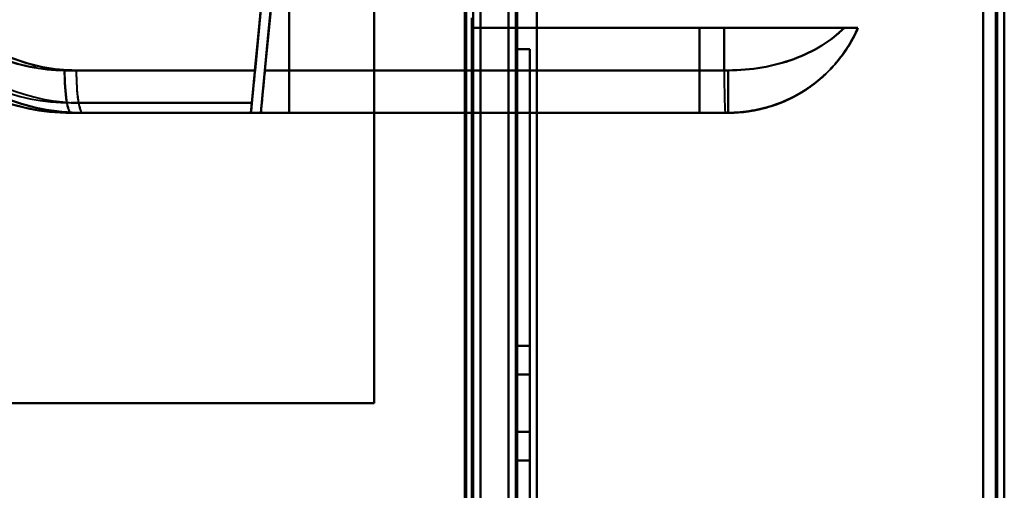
# Model space of a CAD drawing. Header units: millimetres. Extents: x -1442 to 3067, y -120 to 1046.
# Tile 38 of 75: x 300 to 370, y 192 to 225. Entities that reach past the tile are written whole.
import ezdxf

# ---------------------------------------------------------------- set-up
doc = ezdxf.new("R2010")
doc.units = ezdxf.units.MM
doc.layers.add('A-GENM', color=13, linetype='Continuous', lineweight=40)
doc.layers.add('G-IMPT', color=8, linetype='Continuous', lineweight=40)

# ---------------------------------------------------------------- blocks, each defined once
blk = doc.blocks.new('Maintenance r21 - Maintenance r21-755170-Gauche')
at = {"layer": 'A-GENM'}
for p, q in [((370, 0), (370, 973.372)), ((370, 973.372), (370, 0))]:
    blk.add_line(p, q, dxfattribs=at)
blk = doc.blocks.new('NEXA 1000 CALQUES_dwg-755156-Gauche')
at = {"layer": 'G-IMPT'}
for p, q in [((370, 128.972), (370, 972.772)), ((370, 128.972), (370, 972.772)), ((335, 972.272), (335, 129.472)), ((335, 972.272), (335, 129.472)), ((332.5, 129.472), (332.5, 937.272)), ((333, 128.972), (333, 225.572)), ((350.221, 224.872), (332.5, 224.872)), ((332.5, 224.872), (350.221, 224.872)), ((332.5, 224.872), (350.221, 224.872)), ((350.221, 224.872), (332.5, 224.872)), ((348.485, 224.872), (359.665, 224.872)), ((359.665, 224.872), (348.485, 224.872)), ((359.665, 224.872), (348.485, 224.872)), ((348.485, 224.872), (359.665, 224.872)), ((358.707, 224.872), (350.221, 224.872)), ((350.221, 224.872), (358.707, 224.872)), ((350.221, 224.872), (358.707, 224.872)), ((358.707, 224.872), (350.221, 224.872)), ((303.643, 221.872), (317.089, 221.872)), ((317.089, 221.872), (303.643, 221.872)), ((304.463, 221.872), (317.085, 221.872)), ((317.085, 221.872), (304.463, 221.872)), ((317.788, 221.872), (350.221, 221.872)), ((350.221, 221.872), (317.788, 221.872)), ((350.221, 221.872), (317.788, 221.872)), ((317.788, 221.872), (350.221, 221.872)), ((350.5, 221.872), (350.221, 221.872)), ((350.221, 221.872), (350.5, 221.872)), ((350.5, 221.872), (350.221, 221.872)), ((350.221, 221.872), (350.5, 221.872)), ((350.5, 221.872), (350.5, 218.872)), ((350.5, 221.872), (350.5, 218.872)), ((304.105, 218.872), (316.802, 218.872)), ((304.105, 218.872), (316.802, 218.872)), ((316.802, 218.872), (304.105, 218.872)), ((316.797, 218.872), (304.919, 218.872)), ((304.919, 218.872), (316.797, 218.872)), ((316.797, 218.872), (304.919, 218.872)), ((317.5, 218.872), (350.305, 218.872)), ((350.305, 218.872), (317.5, 218.872)), ((350.305, 218.872), (317.5, 218.872)), ((317.5, 218.872), (350.305, 218.872)), ((350.5, 218.872), (348.485, 218.872)), ((348.485, 218.872), (350.5, 218.872)), ((350.5, 218.872), (348.485, 218.872)), ((348.485, 218.872), (350.5, 218.872)), ((350.5, 218.872), (350.305, 218.872)), ((350.305, 218.872), (350.5, 218.872)), ((350.305, 218.872), (350.5, 218.872)), ((350.5, 218.872), (350.305, 218.872)), ((350.5, 218.872), (350.305, 218.872)), ((350.305, 218.872), (350.5, 218.872))]:
    blk.add_line(p, q, dxfattribs=at)
at = {"layer": 'G-IMPT', "flags": 128}
for points in [[(337, 972.772), (337, 761.822), (337, 550.872), (337, 339.922), (337, 128.972)], [(337, 128.972), (337, 339.922), (337, 550.872), (337, 761.822), (337, 972.772)], [(337, 972.772), (337, 761.822), (337, 550.872), (337, 339.922), (337, 128.972)], [(337, 128.972), (337, 339.922), (337, 550.872), (337, 761.822), (337, 972.772)], [(369.4, 128.972), (369.4, 339.922), (369.4, 550.872), (369.4, 761.822), (369.4, 972.772)], [(369.4, 128.972), (369.4, 339.922), (369.4, 550.872), (369.4, 761.822), (369.4, 972.772)], [(369.4, 128.972), (369.4, 339.922), (369.4, 550.872), (369.4, 761.822), (369.4, 972.772)], [(369.4, 972.772), (369.4, 761.822), (369.4, 550.872), (369.4, 339.922), (369.4, 128.972)], [(369.4, 972.772), (369.4, 761.822), (369.4, 550.872), (369.4, 339.922), (369.4, 128.972)], [(369.4, 972.772), (369.4, 761.822), (369.4, 550.872), (369.4, 339.922), (369.4, 128.972)], [(369.4, 128.972), (369.4, 339.922), (369.4, 550.872), (369.4, 761.822), (369.4, 972.772)], [(369.4, 972.772), (369.4, 761.822), (369.4, 550.872), (369.4, 339.922), (369.4, 128.972)], [(369.4, 128.972), (369.4, 339.922), (369.4, 550.872), (369.4, 761.822), (369.4, 972.772)], [(369.4, 972.772), (369.4, 761.822), (369.4, 550.872), (369.4, 339.922), (369.4, 128.972)], [(369.4, 972.772), (369.4, 761.822), (369.4, 550.872), (369.4, 339.922), (369.4, 128.972)], [(369.4, 128.972), (369.4, 339.922), (369.4, 550.872), (369.4, 761.822), (369.4, 972.772)], [(369.5, 972.772), (369.5, 761.822), (369.5, 550.872), (369.5, 339.922), (369.5, 128.972)], [(369.5, 128.972), (369.5, 339.922), (369.5, 550.872), (369.5, 761.822), (369.5, 972.772)], [(369.5, 128.972), (369.5, 339.922), (369.5, 550.872), (369.5, 761.822), (369.5, 972.772)], [(369.5, 972.772), (369.5, 761.822), (369.5, 550.872), (369.5, 339.922), (369.5, 128.972)], [(370, 972.772), (370, 761.822), (370, 550.872), (370, 339.922), (370, 128.972)], [(370, 128.972), (370, 339.922), (370, 550.872), (370, 761.822), (370, 972.772)], [(370, 128.972), (370, 339.922), (370, 550.872), (370, 761.822), (370, 972.772)], [(370, 972.772), (370, 761.822), (370, 550.872), (370, 339.922), (370, 128.972)], [(370, 972.772), (370, 761.822), (370, 550.872), (370, 339.922), (370, 128.972)], [(370, 972.772), (370, 761.822), (370, 550.872), (370, 339.922), (370, 128.972)], [(370, 128.972), (370, 339.922), (370, 550.872), (370, 761.822), (370, 972.772)], [(370, 128.972), (370, 339.922), (370, 550.872), (370, 761.822), (370, 972.772)], [(335, 972.272), (335, 761.572), (335, 550.872), (335, 340.172), (335, 129.472)], [(335, 129.472), (335, 340.172), (335, 550.872), (335, 761.572), (335, 972.272)], [(335, 129.472), (335, 340.172), (335, 550.872), (335, 761.572), (335, 972.272)], [(335, 972.272), (335, 761.572), (335, 550.872), (335, 340.172), (335, 129.472)], [(335, 129.472), (335, 340.172), (335, 550.872), (335, 761.572), (335, 972.272)], [(335, 972.272), (335, 761.572), (335, 550.872), (335, 340.172), (335, 129.472)], [(335, 129.472), (335, 340.172), (335, 550.872), (335, 761.572), (335, 972.272)], [(335, 972.272), (335, 761.572), (335, 550.872), (335, 340.172), (335, 129.472)], [(335.5, 972.272), (335.5, 761.572), (335.5, 550.872), (335.5, 340.172), (335.5, 129.472)], [(335.5, 129.472), (335.5, 340.172), (335.5, 550.872), (335.5, 761.572), (335.5, 972.272)], [(335.5, 129.472), (335.5, 340.172), (335.5, 550.872), (335.5, 761.572), (335.5, 972.272)], [(335.5, 972.272), (335.5, 761.572), (335.5, 550.872), (335.5, 340.172), (335.5, 129.472)], [(335.6, 129.472), (335.6, 340.172), (335.6, 550.872), (335.6, 761.572), (335.6, 972.272)], [(335.6, 129.472), (335.6, 340.172), (335.6, 550.872), (335.6, 761.572), (335.6, 972.272)], [(335.6, 972.272), (335.6, 761.572), (335.6, 550.872), (335.6, 340.172), (335.6, 129.472)], [(335.6, 972.272), (335.6, 761.572), (335.6, 550.872), (335.6, 340.172), (335.6, 129.472)], [(335.6, 972.272), (335.6, 761.572), (335.6, 550.872), (335.6, 340.172), (335.6, 129.472)], [(335.6, 129.472), (335.6, 340.172), (335.6, 550.872), (335.6, 761.572), (335.6, 972.272)], [(335.6, 972.272), (335.6, 761.572), (335.6, 550.872), (335.6, 340.172), (335.6, 129.472)], [(335.6, 129.472), (335.6, 340.172), (335.6, 550.872), (335.6, 761.572), (335.6, 972.272)], [(335.6, 972.272), (335.6, 761.572), (335.6, 550.872), (335.6, 340.172), (335.6, 129.472)], [(335.6, 129.472), (335.6, 340.172), (335.6, 550.872), (335.6, 761.572), (335.6, 972.272)], [(335.6, 129.472), (335.6, 340.172), (335.6, 550.872), (335.6, 761.572), (335.6, 972.272)], [(335.6, 972.272), (335.6, 761.572), (335.6, 550.872), (335.6, 340.172), (335.6, 129.472)], [(337, 129.472), (337, 340.172), (337, 550.872), (337, 761.572), (337, 972.272)], [(337, 972.272), (337, 761.572), (337, 550.872), (337, 340.172), (337, 129.472)], [(337, 129.472), (337, 340.172), (337, 550.872), (337, 761.572), (337, 972.272)], [(337, 972.272), (337, 761.572), (337, 550.872), (337, 340.172), (337, 129.472)], [(337, 972.272), (337, 761.572), (337, 550.872), (337, 340.172), (337, 129.472)], [(337, 129.472), (337, 340.172), (337, 550.872), (337, 761.572), (337, 972.272)], [(337, 129.472), (337, 340.172), (337, 550.872), (337, 761.572), (337, 972.272)], [(337, 972.272), (337, 761.572), (337, 550.872), (337, 340.172), (337, 129.472)], [(368.5, 972.272), (368.5, 761.572), (368.5, 550.872), (368.5, 340.172), (368.5, 129.472)], [(368.5, 129.472), (368.5, 340.172), (368.5, 550.872), (368.5, 761.572), (368.5, 972.272)], [(368.5, 972.272), (368.5, 761.572), (368.5, 550.872), (368.5, 340.172), (368.5, 129.472)], [(368.5, 129.472), (368.5, 340.172), (368.5, 550.872), (368.5, 761.572), (368.5, 972.272)], [(368.5, 972.272), (368.5, 761.572), (368.5, 550.872), (368.5, 340.172), (368.5, 129.472)], [(368.5, 129.472), (368.5, 340.172), (368.5, 550.872), (368.5, 761.572), (368.5, 972.272)], [(368.5, 972.272), (368.5, 761.572), (368.5, 550.872), (368.5, 340.172), (368.5, 129.472)], [(368.5, 129.472), (368.5, 340.172), (368.5, 550.872), (368.5, 761.572), (368.5, 972.272)], [(368.5, 129.472), (368.5, 340.172), (368.5, 550.872), (368.5, 761.572), (368.5, 972.272)], [(368.5, 972.272), (368.5, 761.572), (368.5, 550.872), (368.5, 340.172), (368.5, 129.472)], [(368.5, 129.472), (368.5, 340.172), (368.5, 550.872), (368.5, 761.572), (368.5, 972.272)], [(368.5, 972.272), (368.5, 761.572), (368.5, 550.872), (368.5, 340.172), (368.5, 129.472)], [(368.5, 972.272), (368.5, 761.572), (368.5, 550.872), (368.5, 340.172), (368.5, 129.472)], [(368.5, 129.472), (368.5, 340.172), (368.5, 550.872), (368.5, 761.572), (368.5, 972.272)], [(368.5, 972.272), (368.5, 761.572), (368.5, 550.872), (368.5, 340.172), (368.5, 129.472)], [(368.5, 129.472), (368.5, 340.172), (368.5, 550.872), (368.5, 761.572), (368.5, 972.272)], [(331.9, 161.372), (331.9, 355.347), (331.9, 549.322), (331.9, 743.297), (331.9, 937.272)], [(331.9, 129.472), (331.9, 331.422), (331.9, 533.372), (331.9, 735.322), (331.9, 937.272)], [(331.9, 937.272), (331.9, 743.297), (331.9, 549.322), (331.9, 355.347), (331.9, 161.372)], [(331.9, 937.272), (331.9, 735.322), (331.9, 533.372), (331.9, 331.422), (331.9, 129.472)], [(331.9, 161.372), (331.9, 355.347), (331.9, 549.322), (331.9, 743.297), (331.9, 937.272)], [(331.9, 937.272), (331.9, 743.297), (331.9, 549.322), (331.9, 355.347), (331.9, 161.372)], [(332, 937.272), (332, 735.322), (332, 533.372), (332, 331.422), (332, 129.472)], [(332, 129.472), (332, 331.422), (332, 533.372), (332, 735.322), (332, 937.272)], [(332.5, 937.272), (332.5, 735.322), (332.5, 533.372), (332.5, 331.422), (332.5, 129.472)], [(332.5, 129.472), (332.5, 331.422), (332.5, 533.372), (332.5, 735.322), (332.5, 937.272)], [(332.5, 937.272), (332.5, 735.322), (332.5, 533.372), (332.5, 331.422), (332.5, 129.472)], [(332.5, 129.472), (332.5, 331.422), (332.5, 533.372), (332.5, 735.322), (332.5, 937.272)], [(332.5, 937.272), (332.5, 735.322), (332.5, 533.372), (332.5, 331.422), (332.5, 129.472)], [(332.5, 129.472), (332.5, 331.422), (332.5, 533.372), (332.5, 735.322), (332.5, 937.272)], [(332.5, 937.272), (332.5, 735.322), (332.5, 533.372), (332.5, 331.422), (332.5, 129.472)], [(332.5, 129.472), (332.5, 331.422), (332.5, 533.372), (332.5, 735.322), (332.5, 937.272)], [(333, 937.772), (333, 735.572), (333, 533.372), (333, 331.172), (333, 128.972)], [(333, 128.972), (333, 331.172), (333, 533.372), (333, 735.572), (333, 937.772)], [(333, 937.772), (333, 735.572), (333, 533.372), (333, 331.172), (333, 128.972)], [(333, 128.972), (333, 331.172), (333, 533.372), (333, 735.572), (333, 937.772)], [(325.5, 198.372), (325.5, 228.372), (325.5, 258.372), (325.5, 288.372), (325.5, 318.372)], [(325.5, 318.372), (325.5, 288.372), (325.5, 258.372), (325.5, 228.372), (325.5, 198.372)], [(325.5, 198.372), (325.5, 228.372), (325.5, 258.372), (325.5, 288.372), (325.5, 318.372)], [(325.5, 318.372), (325.5, 288.372), (325.5, 258.372), (325.5, 228.372), (325.5, 198.372)], [(325.5, 198.372), (325.5, 228.372), (325.5, 258.372), (325.5, 288.372), (325.5, 318.372)], [(325.5, 318.372), (325.5, 288.372), (325.5, 258.372), (325.5, 228.372), (325.5, 198.372)], [(325.5, 198.372), (325.5, 228.372), (325.5, 258.372), (325.5, 288.372), (325.5, 318.372)], [(325.5, 318.372), (325.5, 288.372), (325.5, 258.372), (325.5, 228.372), (325.5, 198.372)], [(319.5, 297.872), (319.5, 278.122), (319.5, 258.372), (319.5, 238.622), (319.5, 218.872)], [(319.5, 297.872), (319.5, 278.122), (319.5, 258.372), (319.5, 238.622), (319.5, 218.872)], [(319.5, 218.872), (319.5, 238.622), (319.5, 258.372), (319.5, 278.122), (319.5, 297.872)], [(319.5, 218.872), (319.5, 238.622), (319.5, 258.372), (319.5, 278.122), (319.5, 297.872)], [(319.5, 297.872), (319.5, 278.122), (319.5, 258.372), (319.5, 238.622), (319.5, 218.872)], [(319.5, 218.872), (319.5, 238.622), (319.5, 258.372), (319.5, 278.122), (319.5, 297.872)], [(319.5, 218.872), (319.5, 238.622), (319.5, 258.372), (319.5, 278.122), (319.5, 297.872)], [(319.5, 297.872), (319.5, 278.122), (319.5, 258.372), (319.5, 238.622), (319.5, 218.872)], [(325.5, 297.872), (325.5, 278.122), (325.5, 258.372), (325.5, 238.622), (325.5, 218.872)], [(325.5, 218.872), (325.5, 238.622), (325.5, 258.372), (325.5, 278.122), (325.5, 297.872)], [(325.5, 297.872), (325.5, 278.122), (325.5, 258.372), (325.5, 238.622), (325.5, 218.872)], [(325.5, 218.872), (325.5, 238.622), (325.5, 258.372), (325.5, 278.122), (325.5, 297.872)], [(316.869, 219.572), (317.412, 225.232), (317.955, 230.891), (318.498, 236.551), (319.041, 242.21)], [(319.041, 242.21), (318.498, 236.551), (317.955, 230.891), (317.412, 225.232), (316.869, 219.572)], [(317.089, 221.872), (317.577, 226.956), (318.065, 232.04), (318.553, 237.125), (319.041, 242.21)], [(319.041, 242.21), (318.553, 237.125), (318.065, 232.04), (317.577, 226.956), (317.089, 221.872)], [(316.864, 219.572), (317.399, 225.153), (317.935, 230.733), (318.47, 236.314), (319.006, 241.894)], [(319.006, 241.894), (318.47, 236.314), (317.935, 230.733), (317.399, 225.153), (316.864, 219.572)], [(317.085, 221.872), (317.565, 226.877), (318.045, 231.882), (318.526, 236.888), (319.006, 241.894)], [(319.006, 241.894), (318.526, 236.888), (318.045, 231.882), (317.565, 226.877), (317.085, 221.872)], [(319.703, 241.827), (319.152, 236.089), (318.601, 230.35), (318.051, 224.611), (317.5, 218.872)], [(317.5, 218.872), (318.051, 224.611), (318.601, 230.35), (319.152, 236.089), (319.703, 241.827)], [(319.703, 241.827), (319.152, 236.089), (318.601, 230.35), (318.051, 224.611), (317.5, 218.872)], [(317.5, 218.872), (318.051, 224.611), (318.601, 230.35), (319.152, 236.089), (319.703, 241.827)], [(319.703, 241.827), (319.224, 236.838), (318.745, 231.848), (318.266, 226.86), (317.788, 221.872)], [(317.788, 221.872), (318.266, 226.86), (318.745, 231.848), (319.224, 236.838), (319.703, 241.827)], [(319.703, 241.827), (319.224, 236.838), (318.745, 231.848), (318.266, 226.86), (317.788, 221.872)], [(317.788, 221.872), (318.266, 226.86), (318.745, 231.848), (319.224, 236.838), (319.703, 241.827)], [(332.5, 224.872), (332.5, 228.622), (332.5, 232.372), (332.5, 236.122), (332.5, 239.872)], [(332.5, 239.872), (332.5, 236.122), (332.5, 232.372), (332.5, 228.622), (332.5, 224.872)], [(332.5, 224.872), (332.5, 228.622), (332.5, 232.372), (332.5, 236.122), (332.5, 239.872)], [(332.5, 239.872), (332.5, 236.122), (332.5, 232.372), (332.5, 228.622), (332.5, 224.872)], [(332.5, 224.872), (332.5, 228.622), (332.5, 232.372), (332.5, 236.122), (332.5, 239.872)], [(332.5, 224.872), (332.5, 228.622), (332.5, 232.372), (332.5, 236.122), (332.5, 239.872)], [(332.5, 239.872), (332.5, 236.122), (332.5, 232.372), (332.5, 228.622), (332.5, 224.872)], [(332.5, 239.872), (332.5, 236.122), (332.5, 232.372), (332.5, 228.622), (332.5, 224.872)], [(332, 129.472), (332, 153.497), (332, 177.522), (332, 201.547), (332, 225.572)], [(332, 225.572), (332, 201.547), (332, 177.522), (332, 153.497), (332, 129.472)], [(332, 129.472), (332, 153.497), (332, 177.522), (332, 201.547), (332, 225.572)], [(332, 225.572), (332, 201.547), (332, 177.522), (332, 153.497), (332, 129.472)], [(332.4, 128.972), (332.4, 153.122), (332.4, 177.272), (332.4, 201.422), (332.4, 225.572)], [(332.4, 128.972), (332.4, 153.122), (332.4, 177.272), (332.4, 201.422), (332.4, 225.572)], [(332.4, 225.572), (332.4, 201.422), (332.4, 177.272), (332.4, 153.122), (332.4, 128.972)], [(332.4, 225.572), (332.4, 201.422), (332.4, 177.272), (332.4, 153.122), (332.4, 128.972)], [(332.4, 225.572), (332.4, 201.422), (332.4, 177.272), (332.4, 153.122), (332.4, 128.972)], [(332.4, 128.972), (332.4, 153.122), (332.4, 177.272), (332.4, 201.422), (332.4, 225.572)], [(332.5, 129.472), (332.5, 153.497), (332.5, 177.522), (332.5, 201.547), (332.5, 225.572)], [(332.5, 225.572), (332.5, 201.547), (332.5, 177.522), (332.5, 153.497), (332.5, 129.472)], [(332.5, 129.472), (332.5, 153.497), (332.5, 177.522), (332.5, 201.547), (332.5, 225.572)], [(332.5, 225.572), (332.5, 201.422), (332.5, 177.272), (332.5, 153.122), (332.5, 128.972)], [(332.5, 128.972), (332.5, 153.122), (332.5, 177.272), (332.5, 201.422), (332.5, 225.572)], [(332.5, 225.572), (332.5, 201.547), (332.5, 177.522), (332.5, 153.497), (332.5, 129.472)], [(333, 225.572), (333, 201.422), (333, 177.272), (333, 153.122), (333, 128.972)], [(333, 128.972), (333, 153.122), (333, 177.272), (333, 201.422), (333, 225.572)], [(333, 225.572), (333, 201.422), (333, 177.272), (333, 153.122), (333, 128.972)], [(333, 128.972), (333, 153.122), (333, 177.272), (333, 201.422), (333, 225.572)], [(337, 225.572), (337, 201.422), (337, 177.272), (337, 153.122), (337, 128.972)], [(337, 128.972), (337, 153.122), (337, 177.272), (337, 201.422), (337, 225.572)], [(337, 128.972), (337, 153.122), (337, 177.272), (337, 201.422), (337, 225.572)], [(337, 225.572), (337, 201.422), (337, 177.272), (337, 153.122), (337, 128.972)], [(348.485, 224.872), (344.488, 224.872), (340.492, 224.872), (336.496, 224.872), (332.5, 224.872)], [(332.5, 224.872), (336.496, 224.872), (340.492, 224.872), (344.488, 224.872), (348.485, 224.872)], [(348.485, 224.872), (344.488, 224.872), (340.492, 224.872), (336.496, 224.872), (332.5, 224.872)], [(332.5, 224.872), (336.496, 224.872), (340.492, 224.872), (344.488, 224.872), (348.485, 224.872)], [(348.485, 224.872), (348.485, 223.372), (348.485, 221.872), (348.485, 220.372), (348.485, 218.872)], [(348.485, 218.872), (348.485, 220.372), (348.485, 221.872), (348.485, 223.372), (348.485, 224.872)], [(348.485, 218.872), (348.485, 220.372), (348.485, 221.872), (348.485, 223.372), (348.485, 224.872)], [(348.485, 224.872), (348.485, 223.372), (348.485, 221.872), (348.485, 220.372), (348.485, 218.872)], [(350.221, 224.872), (350.221, 224.122), (350.221, 223.372), (350.221, 222.622), (350.221, 221.872)], [(350.221, 221.872), (350.221, 222.622), (350.221, 223.372), (350.221, 224.122), (350.221, 224.872)], [(350.221, 221.872), (350.221, 222.622), (350.221, 223.372), (350.221, 224.122), (350.221, 224.872)], [(350.221, 224.872), (350.221, 224.122), (350.221, 223.372), (350.221, 222.622), (350.221, 221.872)], [(336.5, 223.372), (336.25, 223.372), (336, 223.372), (335.75, 223.372), (335.5, 223.372)], [(335.5, 223.372), (335.5, 208.372), (335.5, 193.372), (335.5, 178.372), (335.5, 163.372)], [(335.5, 163.372), (335.5, 178.372), (335.5, 193.372), (335.5, 208.372), (335.5, 223.372)], [(335.5, 223.372), (335.75, 223.372), (336, 223.372), (336.25, 223.372), (336.5, 223.372)], [(336.5, 223.372), (336.25, 223.372), (336, 223.372), (335.75, 223.372), (335.5, 223.372)], [(335.5, 223.372), (335.75, 223.372), (336, 223.372), (336.25, 223.372), (336.5, 223.372)], [(335.5, 163.372), (335.5, 178.372), (335.5, 193.372), (335.5, 208.372), (335.5, 223.372)], [(335.5, 223.372), (335.5, 208.372), (335.5, 193.372), (335.5, 178.372), (335.5, 163.372)], [(335.5, 223.372), (335.5, 208.372), (335.5, 193.372), (335.5, 178.372), (335.5, 163.372)], [(336.5, 223.372), (336.25, 223.372), (336, 223.372), (335.75, 223.372), (335.5, 223.372)], [(335.5, 163.372), (335.5, 178.372), (335.5, 193.372), (335.5, 208.372), (335.5, 223.372)], [(335.5, 223.372), (335.75, 223.372), (336, 223.372), (336.25, 223.372), (336.5, 223.372)], [(335.5, 223.372), (335.75, 223.372), (336, 223.372), (336.25, 223.372), (336.5, 223.372)], [(336.5, 223.372), (336.25, 223.372), (336, 223.372), (335.75, 223.372), (335.5, 223.372)], [(335.5, 223.372), (335.5, 208.372), (335.5, 193.372), (335.5, 178.372), (335.5, 163.372)], [(335.5, 163.372), (335.5, 178.372), (335.5, 193.372), (335.5, 208.372), (335.5, 223.372)], [(336.5, 223.372), (336.5, 208.372), (336.5, 193.372), (336.5, 178.372), (336.5, 163.372)], [(336.5, 163.372), (336.5, 178.372), (336.5, 193.372), (336.5, 208.372), (336.5, 223.372)], [(336.5, 163.372), (336.5, 178.372), (336.5, 193.372), (336.5, 208.372), (336.5, 223.372)], [(336.5, 223.372), (336.5, 208.372), (336.5, 193.372), (336.5, 178.372), (336.5, 163.372)], [(336.5, 163.372), (336.5, 178.372), (336.5, 193.372), (336.5, 208.372), (336.5, 223.372)], [(336.5, 223.372), (336.5, 208.372), (336.5, 193.372), (336.5, 178.372), (336.5, 163.372)], [(336.5, 163.372), (336.5, 178.372), (336.5, 193.372), (336.5, 208.372), (336.5, 223.372)], [(336.5, 223.372), (336.5, 208.372), (336.5, 193.372), (336.5, 178.372), (336.5, 163.372)], [(304.105, 218.872), (301.715, 219.068), (300.766, 219.253)], [(304.105, 219.572), (307.296, 219.572), (310.487, 219.572), (313.678, 219.572), (316.869, 219.572)], [(316.869, 219.572), (313.678, 219.572), (310.487, 219.572), (307.296, 219.572), (304.105, 219.572)], [(304.105, 219.572), (307.296, 219.572), (310.487, 219.572), (313.678, 219.572), (316.869, 219.572)], [(316.869, 219.572), (313.678, 219.572), (310.487, 219.572), (307.296, 219.572), (304.105, 219.572)], [(304.919, 219.572), (307.905, 219.572), (310.891, 219.572), (313.878, 219.572), (316.864, 219.572)], [(316.864, 219.572), (313.878, 219.572), (310.891, 219.572), (307.905, 219.572), (304.919, 219.572)], [(316.864, 219.572), (313.878, 219.572), (310.891, 219.572), (307.905, 219.572), (304.919, 219.572)], [(304.919, 219.572), (307.905, 219.572), (310.891, 219.572), (313.878, 219.572), (316.864, 219.572)], [(316.797, 218.872), (316.814, 219.047), (316.83, 219.222), (316.847, 219.397), (316.864, 219.572)], [(316.864, 219.572), (316.847, 219.397), (316.83, 219.222), (316.814, 219.047), (316.797, 218.872)], [(316.869, 219.572), (316.852, 219.397), (316.835, 219.222), (316.818, 219.047), (316.802, 218.872)], [(316.802, 218.872), (316.818, 219.047), (316.835, 219.222), (316.852, 219.397), (316.869, 219.572)], [(316.802, 218.872), (313.627, 218.872), (310.453, 218.872), (307.279, 218.872), (304.105, 218.872)], [(304.105, 218.872), (307.279, 218.872), (310.453, 218.872), (313.627, 218.872), (316.802, 218.872)], [(319.5, 218.872), (315.651, 218.872), (311.802, 218.872), (307.954, 218.872), (304.105, 218.872)], [(304.105, 218.872), (307.454, 218.872), (310.802, 218.872), (314.151, 218.872), (317.5, 218.872)], [(317.5, 218.872), (314.151, 218.872), (310.802, 218.872), (307.454, 218.872), (304.105, 218.872)], [(304.105, 218.872), (307.954, 218.872), (311.802, 218.872), (315.651, 218.872), (319.5, 218.872)], [(319.5, 218.872), (315.855, 218.872), (312.209, 218.872), (308.564, 218.872), (304.919, 218.872)], [(304.919, 218.872), (308.064, 218.872), (311.209, 218.872), (314.355, 218.872), (317.5, 218.872)], [(317.5, 218.872), (314.355, 218.872), (311.209, 218.872), (308.064, 218.872), (304.919, 218.872)], [(304.919, 218.872), (307.888, 218.872), (310.858, 218.872), (313.827, 218.872), (316.797, 218.872)], [(316.797, 218.872), (313.827, 218.872), (310.858, 218.872), (307.888, 218.872), (304.919, 218.872)], [(304.919, 218.872), (308.564, 218.872), (312.209, 218.872), (315.855, 218.872), (319.5, 218.872)], [(350.305, 218.872), (335.683, 218.872), (321.101, 218.872), (317.5, 218.872)], [(317.5, 218.872), (332.069, 218.872), (346.682, 218.872), (350.305, 218.872)], [(325.5, 218.872), (324, 218.872), (322.5, 218.872), (321, 218.872), (319.5, 218.872)], [(319.5, 218.872), (321, 218.872), (322.5, 218.872), (324, 218.872), (325.5, 218.872)], [(325.5, 218.872), (324, 218.872), (322.5, 218.872), (321, 218.872), (319.5, 218.872)], [(319.5, 218.872), (321, 218.872), (322.5, 218.872), (324, 218.872), (325.5, 218.872)], [(348.485, 218.872), (342.738, 218.872), (336.992, 218.872), (331.246, 218.872), (325.5, 218.872)], [(325.5, 218.872), (331.246, 218.872), (336.992, 218.872), (342.738, 218.872), (348.485, 218.872)], [(348.485, 218.872), (342.738, 218.872), (336.992, 218.872), (331.246, 218.872), (325.5, 218.872)], [(325.5, 218.872), (331.246, 218.872), (336.992, 218.872), (342.738, 218.872), (348.485, 218.872)], [(335.5, 200.393), (335.5, 200.898), (335.5, 201.403), (335.5, 201.909), (335.5, 202.414)], [(335.5, 202.414), (335.5, 201.909), (335.5, 201.403), (335.5, 200.898), (335.5, 200.393)], [(335.5, 200.393), (335.5, 200.898), (335.5, 201.403), (335.5, 201.909), (335.5, 202.414)], [(335.5, 202.414), (335.75, 202.414), (336, 202.414), (336.25, 202.414), (336.5, 202.414)], [(336.5, 202.414), (336.25, 202.414), (336, 202.414), (335.75, 202.414), (335.5, 202.414)], [(335.5, 202.414), (335.5, 201.909), (335.5, 201.403), (335.5, 200.898), (335.5, 200.393)], [(335.5, 200.393), (335.5, 200.898), (335.5, 201.403), (335.5, 201.909), (335.5, 202.414)], [(335.5, 202.414), (335.5, 201.909), (335.5, 201.403), (335.5, 200.898), (335.5, 200.393)], [(335.5, 202.414), (335.5, 201.909), (335.5, 201.403), (335.5, 200.898), (335.5, 200.393)], [(336.5, 202.414), (336.25, 202.414), (336, 202.414), (335.75, 202.414), (335.5, 202.414)], [(335.5, 200.393), (335.5, 200.898), (335.5, 201.403), (335.5, 201.909), (335.5, 202.414)], [(335.5, 202.414), (335.75, 202.414), (336, 202.414), (336.25, 202.414), (336.5, 202.414)], [(336.5, 200.393), (336.5, 200.898), (336.5, 201.403), (336.5, 201.909), (336.5, 202.414)], [(336.5, 202.414), (336.5, 201.909), (336.5, 201.403), (336.5, 200.898), (336.5, 200.393)], [(336.5, 202.414), (336.5, 201.909), (336.5, 201.403), (336.5, 200.898), (336.5, 200.393)], [(336.5, 200.393), (336.5, 200.898), (336.5, 201.403), (336.5, 201.909), (336.5, 202.414)], [(336.5, 200.393), (336.5, 200.898), (336.5, 201.403), (336.5, 201.909), (336.5, 202.414)], [(336.5, 202.414), (336.5, 201.909), (336.5, 201.403), (336.5, 200.898), (336.5, 200.393)], [(336.5, 200.393), (336.5, 200.898), (336.5, 201.403), (336.5, 201.909), (336.5, 202.414)], [(336.5, 202.414), (336.5, 201.909), (336.5, 201.403), (336.5, 200.898), (336.5, 200.393)], [(335.5, 200.393), (335.5, 199.383), (335.5, 198.372), (335.5, 197.362), (335.5, 196.352)], [(335.5, 196.352), (335.5, 197.362), (335.5, 198.372), (335.5, 199.383), (335.5, 200.393)], [(336.5, 200.393), (336.25, 200.393), (336, 200.393), (335.75, 200.393), (335.5, 200.393)], [(335.5, 200.393), (335.75, 200.393), (336, 200.393), (336.25, 200.393), (336.5, 200.393)], [(336.5, 200.393), (336.25, 200.393), (336, 200.393), (335.75, 200.393), (335.5, 200.393)], [(335.5, 200.393), (335.5, 199.383), (335.5, 198.372), (335.5, 197.362), (335.5, 196.352)], [(335.5, 196.352), (335.5, 197.362), (335.5, 198.372), (335.5, 199.383), (335.5, 200.393)], [(335.5, 200.393), (335.75, 200.393), (336, 200.393), (336.25, 200.393), (336.5, 200.393)], [(335.5, 196.352), (335.5, 197.362), (335.5, 198.372), (335.5, 199.383), (335.5, 200.393)], [(335.5, 200.393), (335.5, 199.383), (335.5, 198.372), (335.5, 197.362), (335.5, 196.352)], [(335.5, 200.393), (335.75, 200.393), (336, 200.393), (336.25, 200.393), (336.5, 200.393)], [(336.5, 200.393), (336.25, 200.393), (336, 200.393), (335.75, 200.393), (335.5, 200.393)], [(335.5, 196.352), (335.5, 197.362), (335.5, 198.372), (335.5, 199.383), (335.5, 200.393)], [(335.5, 200.393), (335.75, 200.393), (336, 200.393), (336.25, 200.393), (336.5, 200.393)], [(335.5, 200.393), (335.5, 199.383), (335.5, 198.372), (335.5, 197.362), (335.5, 196.352)], [(336.5, 200.393), (336.25, 200.393), (336, 200.393), (335.75, 200.393), (335.5, 200.393)], [(336.5, 196.352), (336.5, 197.362), (336.5, 198.372), (336.5, 199.383), (336.5, 200.393)], [(336.5, 200.393), (336.5, 199.383), (336.5, 198.372), (336.5, 197.362), (336.5, 196.352)], [(336.5, 196.352), (336.5, 197.362), (336.5, 198.372), (336.5, 199.383), (336.5, 200.393)], [(336.5, 200.393), (336.5, 199.383), (336.5, 198.372), (336.5, 197.362), (336.5, 196.352)], [(336.5, 200.393), (336.5, 199.383), (336.5, 198.372), (336.5, 197.362), (336.5, 196.352)], [(336.5, 196.352), (336.5, 197.362), (336.5, 198.372), (336.5, 199.383), (336.5, 200.393)], [(336.5, 200.393), (336.5, 199.383), (336.5, 198.372), (336.5, 197.362), (336.5, 196.352)], [(336.5, 196.352), (336.5, 197.362), (336.5, 198.372), (336.5, 199.383), (336.5, 200.393)], [(265.5, 198.372), (280.5, 198.372), (295.5, 198.372), (310.5, 198.372), (325.5, 198.372)], [(325.5, 198.372), (310.5, 198.372), (295.5, 198.372), (280.5, 198.372), (265.5, 198.372)], [(265.5, 198.372), (280.5, 198.372), (295.5, 198.372), (310.5, 198.372), (325.5, 198.372)], [(325.5, 198.372), (310.5, 198.372), (295.5, 198.372), (280.5, 198.372), (265.5, 198.372)], [(265.5, 198.372), (280.5, 198.372), (295.5, 198.372), (310.5, 198.372), (325.5, 198.372)], [(325.5, 198.372), (310.5, 198.372), (295.5, 198.372), (280.5, 198.372), (265.5, 198.372)], [(265.5, 198.372), (280.5, 198.372), (295.5, 198.372), (310.5, 198.372), (325.5, 198.372)], [(325.5, 198.372), (310.5, 198.372), (295.5, 198.372), (280.5, 198.372), (265.5, 198.372)], [(335.5, 196.352), (335.5, 195.846), (335.5, 195.341), (335.5, 194.836), (335.5, 194.331)], [(335.5, 194.331), (335.5, 194.836), (335.5, 195.341), (335.5, 195.846), (335.5, 196.352)], [(335.5, 196.352), (335.75, 196.352), (336, 196.352), (336.25, 196.352), (336.5, 196.352)], [(336.5, 196.352), (336.25, 196.352), (336, 196.352), (335.75, 196.352), (335.5, 196.352)], [(335.5, 196.352), (335.5, 195.846), (335.5, 195.341), (335.5, 194.836), (335.5, 194.331)], [(335.5, 194.331), (335.5, 194.836), (335.5, 195.341), (335.5, 195.846), (335.5, 196.352)], [(335.5, 196.352), (335.75, 196.352), (336, 196.352), (336.25, 196.352), (336.5, 196.352)], [(336.5, 196.352), (336.25, 196.352), (336, 196.352), (335.75, 196.352), (335.5, 196.352)], [(335.5, 194.331), (335.5, 194.836), (335.5, 195.341), (335.5, 195.846), (335.5, 196.352)], [(335.5, 196.352), (335.5, 195.846), (335.5, 195.341), (335.5, 194.836), (335.5, 194.331)], [(336.5, 196.352), (336.25, 196.352), (336, 196.352), (335.75, 196.352), (335.5, 196.352)], [(335.5, 194.331), (335.5, 194.836), (335.5, 195.341), (335.5, 195.846), (335.5, 196.352)], [(335.5, 196.352), (335.75, 196.352), (336, 196.352), (336.25, 196.352), (336.5, 196.352)], [(335.5, 196.352), (335.5, 195.846), (335.5, 195.341), (335.5, 194.836), (335.5, 194.331)], [(336.5, 196.352), (336.25, 196.352), (336, 196.352), (335.75, 196.352), (335.5, 196.352)], [(335.5, 196.352), (335.75, 196.352), (336, 196.352), (336.25, 196.352), (336.5, 196.352)], [(336.5, 196.352), (336.5, 195.846), (336.5, 195.341), (336.5, 194.836), (336.5, 194.331)], [(336.5, 194.331), (336.5, 194.836), (336.5, 195.341), (336.5, 195.846), (336.5, 196.352)], [(336.5, 194.331), (336.5, 194.836), (336.5, 195.341), (336.5, 195.846), (336.5, 196.352)], [(336.5, 196.352), (336.5, 195.846), (336.5, 195.341), (336.5, 194.836), (336.5, 194.331)], [(336.5, 196.352), (336.5, 195.846), (336.5, 195.341), (336.5, 194.836), (336.5, 194.331)], [(336.5, 194.331), (336.5, 194.836), (336.5, 195.341), (336.5, 195.846), (336.5, 196.352)], [(336.5, 196.352), (336.5, 195.846), (336.5, 195.341), (336.5, 194.836), (336.5, 194.331)], [(336.5, 194.331), (336.5, 194.836), (336.5, 195.341), (336.5, 195.846), (336.5, 196.352)], [(335.5, 194.331), (335.75, 194.331), (336, 194.331), (336.25, 194.331), (336.5, 194.331)], [(336.5, 194.331), (336.25, 194.331), (336, 194.331), (335.75, 194.331), (335.5, 194.331)], [(336.5, 194.331), (336.25, 194.331), (336, 194.331), (335.75, 194.331), (335.5, 194.331)], [(335.5, 194.331), (335.75, 194.331), (336, 194.331), (336.25, 194.331), (336.5, 194.331)]]:
    blk.add_lwpolyline(points, dxfattribs=at)
at = {"layer": 'G-IMPT'}
for centre, radius, start in [((304.105, 233.872), 14.3, 223.48315), ((304.105, 233.872), 14.3, 223.48315), ((304.105, 233.872), 14.3, 223.48315), ((304.105, 233.872), 14.3, 223.48315), ((304.105, 233.872), 15, 223.48315), ((304.105, 233.872), 15, 223.48315), ((304.105, 233.872), 15, 223.48315), ((304.105, 233.872), 15, 223.48315), ((304.105, 233.872), 15, 223.48315), ((304.105, 233.872), 15, 223.48315), ((304.919, 233.872), 15, 225.38635), ((304.919, 233.872), 15, 225.38635), ((304.919, 233.872), 15, 225.38635), ((304.919, 233.872), 15, 225.38635), ((304.919, 233.872), 15, 225.38635), ((304.919, 233.872), 15, 225.38635), ((304.919, 233.872), 14.3, 225.38635), ((304.919, 233.872), 14.3, 225.38635), ((304.919, 233.872), 14.3, 225.38635), ((304.919, 233.872), 14.3, 225.38635)]:
    blk.add_arc(centre, radius, start, 270, dxfattribs=at)
for centre, ratio in [((304.105, 221.872), 0.154092), ((304.919, 221.872), 0.151868), ((350.305, 221.872), 0.027856), ((350.305, 221.872), 0.027856), ((350.305, 221.872), 0.027856), ((350.305, 221.872), 0.027856)]:
    blk.add_ellipse(centre, major_axis=(0, 3), ratio=ratio, start_param=1.570796, end_param=3.141593, dxfattribs=at)
for points in [[(303.643, 221.872), (302.01, 221.872), (298.726, 222.543), (295.998, 224.429), (294.864, 225.615)], [(294.864, 225.615), (296.029, 224.409), (298.726, 222.549), (301.979, 221.879), (303.643, 221.872)], [(304.463, 221.872), (302.861, 221.878), (299.774, 222.484), (297.103, 224.222), (295.966, 225.33)], [(295.966, 225.33), (297.1, 224.221), (299.76, 222.488), (302.892, 221.872), (304.463, 221.872)], [(359.665, 224.872), (359.279, 223.987), (358.248, 222.329), (356.054, 220.388), (353.398, 219.154), (351.466, 218.872), (350.5, 218.872)], [(350.5, 221.872), (352.104, 221.872), (355.311, 222.424), (357.79, 223.951), (358.706, 224.872)], [(358.707, 224.872), (358.248, 224.406), (357.172, 223.575), (355.174, 222.613), (352.906, 222.006), (351.302, 221.874), (350.5, 221.872)], [(350.5, 221.872), (351.302, 221.876), (352.906, 222.012), (355.174, 222.613), (357.172, 223.57), (358.248, 224.403), (358.707, 224.872)], [(350.5, 218.872), (351.466, 218.872), (353.398, 219.154), (356.054, 220.388), (358.248, 222.329), (359.279, 223.987), (359.665, 224.872)], [(304.105, 218.872), (303.084, 218.872), (301.048, 219.081), (298.13, 220.002), (295.474, 221.479), (293.922, 222.811), (293.221, 223.55)], [(293.221, 223.55), (293.921, 222.812), (295.491, 221.468), (298.125, 220.003), (301.048, 219.088), (303.09, 218.872), (304.105, 218.872)], [(294.384, 223.194), (295.076, 222.512), (296.593, 221.28), (299.194, 219.905), (301.99, 219.065), (303.942, 218.872), (304.919, 218.872)], [(304.919, 218.872), (303.943, 218.872), (301.972, 219.068), (299.2, 219.903), (296.588, 221.284), (295.084, 222.504), (294.384, 223.194)], [(304.105, 218.872), (304.05, 218.872), (303.931, 219.025), (303.768, 219.684), (303.666, 220.745), (303.643, 221.519), (303.643, 221.872)], [(304.463, 221.872), (304.463, 221.519), (304.486, 220.745), (304.586, 219.684), (304.747, 219.025), (304.865, 218.872), (304.919, 218.872)], [(316.797, 218.872), (316.797, 218.875), (316.801, 218.917), (316.817, 219.081), (316.844, 219.364), (316.88, 219.735), (316.924, 220.193), (316.974, 220.718), (317.027, 221.266), (317.065, 221.666), (317.085, 221.872)], [(317.085, 221.872), (317.044, 221.478), (316.972, 220.691), (316.876, 219.695), (316.811, 219.029), (316.8, 218.872), (316.797, 218.872)], [(316.802, 218.872), (316.804, 218.872), (316.815, 219.029), (316.88, 219.695), (316.977, 220.691), (317.049, 221.478), (317.089, 221.872)], [(317.089, 221.872), (317.07, 221.666), (317.031, 221.266), (316.979, 220.718), (316.928, 220.193), (316.884, 219.735), (316.849, 219.364), (316.822, 219.081), (316.806, 218.917), (316.802, 218.875), (316.802, 218.872)], [(317.788, 221.872), (317.768, 221.666), (317.73, 221.266), (317.677, 220.718), (317.627, 220.194), (317.583, 219.735), (317.547, 219.364), (317.52, 219.081), (317.504, 218.917), (317.5, 218.875), (317.5, 218.872)], [(317.5, 218.872), (317.503, 218.872), (317.514, 219.029), (317.579, 219.695), (317.676, 220.691), (317.748, 221.478), (317.788, 221.872)], [(317.5, 218.872), (317.5, 218.875), (317.504, 218.917), (317.52, 219.081), (317.547, 219.364), (317.583, 219.735), (317.627, 220.194), (317.677, 220.718), (317.73, 221.266), (317.768, 221.666), (317.788, 221.872)], [(317.788, 221.872), (317.748, 221.478), (317.676, 220.691), (317.579, 219.695), (317.514, 219.029), (317.503, 218.872), (317.5, 218.872)], [(350.5, 218.872), (350.5, 218.872), (350.5, 219.025), (350.5, 219.684), (350.5, 220.745), (350.5, 221.519), (350.5, 221.872)], [(350.5, 221.872), (350.5, 221.519), (350.5, 220.745), (350.5, 219.684), (350.5, 219.025), (350.5, 218.872), (350.5, 218.872)]]:
    blk.add_open_spline(points, degree=3, dxfattribs=at)
for points, knots in [([(350.5, 218.872), (351.068, 218.888), (351.901, 218.967), (352.959, 219.181), (353.721, 219.393), (354.455, 219.673), (355.158, 220.017), (355.816, 220.402), (356.423, 220.806), (356.97, 221.227), (357.467, 221.683), (357.923, 222.163), (358.346, 222.663), (358.737, 223.181), (359.204, 223.902), (359.496, 224.476), (359.665, 224.872)], [0, 0, 0, 0, 0.125, 0.1875, 0.25, 0.3125, 0.375, 0.4375, 0.5, 0.5625, 0.625, 0.6875, 0.75, 0.8125, 0.875, 1, 1, 1, 1]), ([(359.665, 224.872), (359.497, 224.486), (359.108, 223.728), (358.363, 222.647), (357.632, 221.839), (356.971, 221.238), (356.423, 220.805), (355.816, 220.391), (355.158, 220.013), (354.457, 219.677), (353.721, 219.394), (352.957, 219.168), (351.896, 218.944), (351.064, 218.872), (350.5, 218.872)], [0, 0, 0, 0, 0.125, 0.25, 0.375, 0.4375, 0.5, 0.5625, 0.625, 0.6875, 0.75, 0.8125, 0.875, 1, 1, 1, 1]), ([(350.5, 218.872), (351.466, 218.872), (352.915, 219.084), (354.726, 219.771), (355.996, 220.476), (357.151, 221.358), (358.505, 222.744), (359.279, 223.987), (359.665, 224.872)], [0, 0, 0, 0, 0.25, 0.375, 0.5, 0.625, 0.75, 1, 1, 1, 1]), ([(358.706, 224.872), (358.248, 224.412), (357.172, 223.568), (354.508, 222.287), (352.104, 221.872), (350.5, 221.872)], [0, 0, 0, 0, 0.25, 0.5, 1, 1, 1, 1]), ([(350.5, 218.872), (351.069, 218.872), (351.906, 218.945), (352.971, 219.171), (353.738, 219.4), (354.474, 219.685), (355.175, 220.021), (355.831, 220.401), (356.436, 220.814), (356.981, 221.247), (357.639, 221.845), (358.365, 222.65), (359.109, 223.729), (359.497, 224.486), (359.665, 224.872)], [0, 0, 0, 0, 0.125, 0.1875, 0.25, 0.3125, 0.375, 0.4375, 0.5, 0.5625, 0.625, 0.75, 0.875, 1, 1, 1, 1]), ([(359.665, 224.872), (359.279, 223.987), (358.505, 222.744), (357.151, 221.358), (355.996, 220.476), (354.726, 219.771), (352.915, 219.084), (351.466, 218.872), (350.5, 218.872)], [0, 0, 0, 0, 0.25, 0.375, 0.5, 0.625, 0.75, 1, 1, 1, 1]), ([(359.665, 224.872), (359.496, 224.476), (359.204, 223.903), (358.738, 223.183), (358.349, 222.666), (357.927, 222.168), (357.474, 221.69), (356.98, 221.236), (356.436, 220.815), (355.831, 220.411), (355.174, 220.025), (354.473, 219.679), (353.738, 219.398), (352.974, 219.185), (351.911, 218.969), (351.073, 218.889), (350.5, 218.872)], [0, 0, 0, 0, 0.125, 0.1875, 0.25, 0.3125, 0.375, 0.4375, 0.5, 0.5625, 0.625, 0.6875, 0.75, 0.8125, 0.875, 1, 1, 1, 1]), ([(358.706, 224.872), (358.854, 224.875), (359.056, 224.872), (359.247, 224.872), (359.343, 224.873), (359.409, 224.872), (359.468, 224.872), (359.519, 224.873), (359.563, 224.874), (359.636, 224.872), (359.664, 224.869), (359.665, 224.872)], [0, 0, 0, 0, 0.25, 0.375, 0.4375, 0.5, 0.5625, 0.625, 0.6875, 0.75, 1, 1, 1, 1]), ([(359.665, 224.872), (359.664, 224.869), (359.636, 224.872), (359.563, 224.874), (359.519, 224.873), (359.468, 224.872), (359.409, 224.872), (359.343, 224.873), (359.247, 224.872), (359.056, 224.872), (358.854, 224.875), (358.706, 224.872)], [0, 0, 0, 0, 0.25, 0.3125, 0.375, 0.4375, 0.5, 0.5625, 0.625, 0.75, 1, 1, 1, 1]), ([(359.665, 224.872), (359.664, 224.872), (359.62, 224.872), (359.361, 224.872), (359.006, 224.872), (358.706, 224.872)], [0, 0, 0, 0, 0.25, 0.5, 1, 1, 1, 1]), ([(358.706, 224.872), (359.006, 224.872), (359.361, 224.872), (359.62, 224.872), (359.664, 224.872), (359.665, 224.872)], [0, 0, 0, 0, 0.5, 0.75, 1, 1, 1, 1])]:
    blk.add_open_spline(points, degree=3, knots=knots, dxfattribs=at)

msp = doc.modelspace()

# ---------------------------------------------------------------- block references
at = {"layer": 'A-GENM'}
msp.add_blockref('Maintenance r21 - Maintenance r21-755170-Gauche', (0, 0), dxfattribs=at)
at = {"layer": 'G-IMPT'}
msp.add_blockref('NEXA 1000 CALQUES_dwg-755156-Gauche', (0, 0), dxfattribs=at)

doc.saveas('drawing.dxf')
